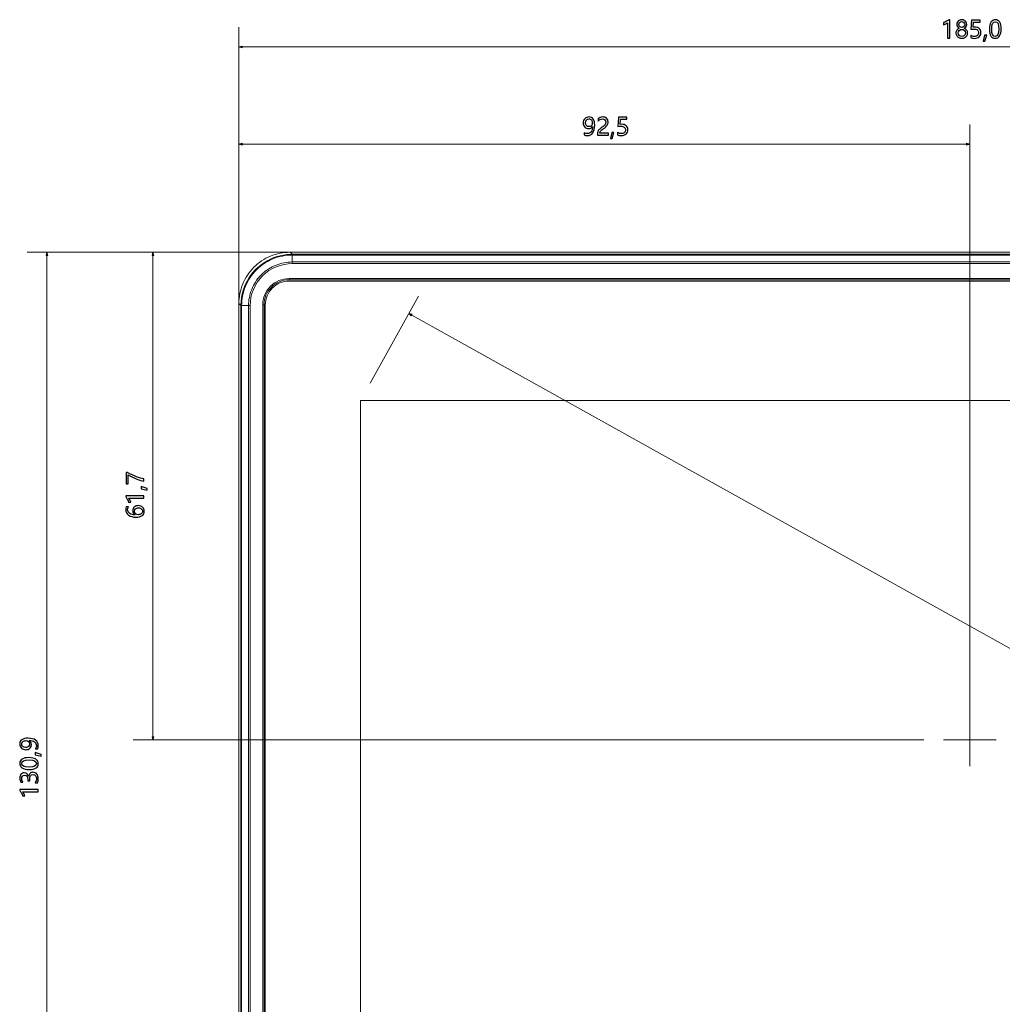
# Model space of a CAD drawing. Header units: centimetres. Extents: x -30 to 30, y -51 to 55.
# Tile 31 of 78: x -14.81 to -6.52, y -0.36 to 7.94. Entities that reach past the tile are written whole.
import ezdxf

# ---------------------------------------------------------------- set-up
doc = ezdxf.new("R2010")
doc.units = ezdxf.units.CM
doc.header["$MEASUREMENT"] = 0
doc.layers.add('06___PRT_ALL_SURFS', color=7, linetype='Continuous')

msp = doc.modelspace()

# ---------------------------------------------------------------- linework, layer by layer
at = {"layer": '06___PRT_ALL_SURFS'}
for points, knots in [([(-6.98137, 7.78988), (-6.98137, 7.78988), (-6.98137, 7.91927), (-6.98137, 7.91927), (-6.98437, 7.91627), (-6.98944, 7.91291), (-6.99657, 7.90921), (-7.0037, 7.90551), (-7.01027, 7.90291), (-7.01634, 7.90141), (-7.01634, 7.90141), (-7.01634, 7.92014), (-7.01634, 7.92014), (-7.00834, 7.92237), (-6.99977, 7.92591), (-6.99064, 7.93074), (-6.98154, 7.93561), (-6.97454, 7.94017), (-6.96964, 7.94447), (-6.96964, 7.94447), (-6.96244, 7.94447), (-6.96244, 7.94447), (-6.96244, 7.94447), (-6.96244, 7.78988), (-6.96244, 7.78988), (-6.96244, 7.78988), (-6.98137, 7.78988), (-6.98137, 7.78988)], [0, 0, 0, 0, 0.1111111, 0.1111111, 0.1111111, 0.2222222, 0.2222222, 0.2222222, 0.3333333, 0.3333333, 0.3333333, 0.4444444, 0.4444444, 0.4444444, 0.5555556, 0.5555556, 0.5555556, 0.6666667, 0.6666667, 0.6666667, 0.7777778, 0.7777778, 0.7777778, 0.8888889, 0.8888889, 0.8888889, 1, 1, 1, 1]), ([(-6.91017, 7.83208), (-6.91017, 7.84078), (-6.90757, 7.84884), (-6.90234, 7.85618), (-6.89714, 7.86354), (-6.89044, 7.86878), (-6.88224, 7.87191), (-6.8888, 7.87561), (-6.894, 7.88037), (-6.89787, 7.88617), (-6.9017, 7.89197), (-6.90364, 7.89824), (-6.90364, 7.90501), (-6.90364, 7.91217), (-6.90177, 7.91871), (-6.8981, 7.92464), (-6.89444, 7.93057), (-6.8893, 7.93521), (-6.88277, 7.93861), (-6.87624, 7.94201), (-6.869, 7.94367), (-6.86114, 7.94367), (-6.8532, 7.94367), (-6.84594, 7.94201), (-6.83937, 7.93864), (-6.8328, 7.93531), (-6.82767, 7.93067), (-6.82404, 7.92474), (-6.8204, 7.91881), (-6.81857, 7.91224), (-6.81857, 7.90501), (-6.81857, 7.89837), (-6.82044, 7.89214), (-6.82417, 7.88631), (-6.82794, 7.88047), (-6.8331, 7.87567), (-6.83977, 7.87191), (-6.83154, 7.86871), (-6.82487, 7.86344), (-6.81974, 7.85608), (-6.8146, 7.84874), (-6.81204, 7.84071), (-6.81204, 7.83208), (-6.81204, 7.82348), (-6.81407, 7.81578), (-6.81817, 7.80898), (-6.82227, 7.80218), (-6.8281, 7.79688), (-6.83567, 7.79311), (-6.8432, 7.78931), (-6.8517, 7.78744), (-6.86114, 7.78744), (-6.8705, 7.78744), (-6.87894, 7.78931), (-6.88644, 7.79311), (-6.89394, 7.79688), (-6.89974, 7.80218), (-6.9039, 7.80901), (-6.90807, 7.81584), (-6.91017, 7.82354), (-6.91017, 7.83208)], [0, 0, 0, 0, 0.05, 0.05, 0.05, 0.1, 0.1, 0.1, 0.15, 0.15, 0.15, 0.2, 0.2, 0.2, 0.25, 0.25, 0.25, 0.3, 0.3, 0.3, 0.35, 0.35, 0.35, 0.4, 0.4, 0.4, 0.45, 0.45, 0.45, 0.5, 0.5, 0.5, 0.55, 0.55, 0.55, 0.6, 0.6, 0.6, 0.65, 0.65, 0.65, 0.7, 0.7, 0.7, 0.75, 0.75, 0.75, 0.8, 0.8, 0.8, 0.85, 0.85, 0.85, 0.9, 0.9, 0.9, 0.95, 0.95, 0.95, 1, 1, 1, 1]), ([(-6.88594, 7.90344), (-6.88594, 7.89667), (-6.88354, 7.89087), (-6.8787, 7.88601), (-6.8739, 7.88117), (-6.868, 7.87874), (-6.86104, 7.87874), (-6.8542, 7.87874), (-6.8483, 7.88117), (-6.8433, 7.88607), (-6.83834, 7.89094), (-6.83584, 7.89674), (-6.83584, 7.90344), (-6.83584, 7.91027), (-6.83824, 7.91607), (-6.84304, 7.92084), (-6.8478, 7.92557), (-6.8538, 7.92797), (-6.86104, 7.92797), (-6.8682, 7.92797), (-6.87414, 7.92564), (-6.87887, 7.92097), (-6.88357, 7.91631), (-6.88594, 7.91047), (-6.88594, 7.90344)], [0, 0, 0, 0, 0.125, 0.125, 0.125, 0.25, 0.25, 0.25, 0.375, 0.375, 0.375, 0.5, 0.5, 0.5, 0.625, 0.625, 0.625, 0.75, 0.75, 0.75, 0.875, 0.875, 0.875, 1, 1, 1, 1]), ([(-6.6995, 7.83654), (-6.6995, 7.82178), (-6.7044, 7.80988), (-6.7142, 7.80081), (-6.724, 7.79178), (-6.73717, 7.78724), (-6.7537, 7.78724), (-6.7679, 7.78724), (-6.77847, 7.78934), (-6.78544, 7.79358), (-6.78544, 7.79358), (-6.78544, 7.81311), (-6.78544, 7.81311), (-6.77524, 7.80648), (-6.7648, 7.80314), (-6.7542, 7.80314), (-6.74364, 7.80314), (-6.73514, 7.80608), (-6.72867, 7.81191), (-6.72217, 7.81771), (-6.71894, 7.82544), (-6.71894, 7.83508), (-6.71894, 7.84474), (-6.7223, 7.85224), (-6.72904, 7.85761), (-6.73577, 7.86298), (-6.7453, 7.86564), (-6.7576, 7.86564), (-6.7671, 7.86564), (-6.77567, 7.86524), (-6.7833, 7.86438), (-6.7833, 7.86438), (-6.77774, 7.94114), (-6.77774, 7.94114), (-6.77774, 7.94114), (-6.70704, 7.94114), (-6.70704, 7.94114), (-6.70704, 7.94114), (-6.70704, 7.92434), (-6.70704, 7.92434), (-6.70704, 7.92434), (-6.7616, 7.92434), (-6.7616, 7.92434), (-6.7616, 7.92434), (-6.76474, 7.88147), (-6.76474, 7.88147), (-6.76474, 7.88147), (-6.75097, 7.88207), (-6.75097, 7.88207), (-6.73497, 7.88207), (-6.72237, 7.87807), (-6.71324, 7.87011), (-6.70407, 7.86214), (-6.6995, 7.85094), (-6.6995, 7.83654)], [0, 0, 0, 0, 0.0555556, 0.0555556, 0.0555556, 0.1111111, 0.1111111, 0.1111111, 0.1666667, 0.1666667, 0.1666667, 0.2222222, 0.2222222, 0.2222222, 0.2777778, 0.2777778, 0.2777778, 0.3333333, 0.3333333, 0.3333333, 0.3888889, 0.3888889, 0.3888889, 0.4444444, 0.4444444, 0.4444444, 0.5, 0.5, 0.5, 0.5555556, 0.5555556, 0.5555556, 0.6111111, 0.6111111, 0.6111111, 0.6666667, 0.6666667, 0.6666667, 0.7222222, 0.7222222, 0.7222222, 0.7777778, 0.7777778, 0.7777778, 0.8333333, 0.8333333, 0.8333333, 0.8888889, 0.8888889, 0.8888889, 0.9444444, 0.9444444, 0.9444444, 1, 1, 1, 1]), ([(-6.6281, 7.86254), (-6.6281, 7.88924), (-6.6237, 7.90941), (-6.61484, 7.92314), (-6.60597, 7.93684), (-6.59317, 7.94367), (-6.57637, 7.94367), (-6.54434, 7.94367), (-6.5283, 7.91784), (-6.5283, 7.86614), (-6.5283, 7.84061), (-6.53284, 7.82111), (-6.54184, 7.80761), (-6.55087, 7.79411), (-6.5635, 7.78734), (-6.57977, 7.78734), (-6.59514, 7.78734), (-6.60704, 7.79374), (-6.61547, 7.80658), (-6.6239, 7.81941), (-6.6281, 7.83804), (-6.6281, 7.86254)], [0, 0, 0, 0, 0.1428571, 0.1428571, 0.1428571, 0.2857143, 0.2857143, 0.2857143, 0.4285714, 0.4285714, 0.4285714, 0.5714286, 0.5714286, 0.5714286, 0.7142857, 0.7142857, 0.7142857, 0.8571429, 0.8571429, 0.8571429, 1, 1, 1, 1]), ([(-6.60857, 7.86341), (-6.60857, 7.82324), (-6.5984, 7.80314), (-6.578, 7.80314), (-6.55797, 7.80314), (-6.54794, 7.82358), (-6.54794, 7.86438), (-6.54794, 7.90664), (-6.55777, 7.92777), (-6.57744, 7.92777), (-6.5982, 7.92777), (-6.60857, 7.90631), (-6.60857, 7.86341)], [0, 0, 0, 0, 0.25, 0.25, 0.25, 0.5, 0.5, 0.5, 0.75, 0.75, 0.75, 1, 1, 1, 1]), ([(-6.8914, 7.83294), (-6.8914, 7.82394), (-6.88864, 7.81678), (-6.8831, 7.81138), (-6.87757, 7.80594), (-6.87024, 7.80324), (-6.86104, 7.80324), (-6.85207, 7.80324), (-6.8447, 7.80601), (-6.83904, 7.81151), (-6.83334, 7.81701), (-6.83047, 7.82414), (-6.83047, 7.83294), (-6.83047, 7.84128), (-6.83337, 7.84828), (-6.83914, 7.85398), (-6.84487, 7.85968), (-6.8522, 7.86254), (-6.86104, 7.86254), (-6.86984, 7.86254), (-6.8771, 7.85974), (-6.88284, 7.85418), (-6.88854, 7.84861), (-6.8914, 7.84154), (-6.8914, 7.83294)], [0, 0, 0, 0, 0.125, 0.125, 0.125, 0.25, 0.25, 0.25, 0.375, 0.375, 0.375, 0.5, 0.5, 0.5, 0.625, 0.625, 0.625, 0.75, 0.75, 0.75, 0.875, 0.875, 0.875, 1, 1, 1, 1]), ([(-6.65047, 7.81418), (-6.65047, 7.81418), (-6.66717, 7.76214), (-6.66717, 7.76214), (-6.66717, 7.76214), (-6.68104, 7.76214), (-6.68104, 7.76214), (-6.68104, 7.76214), (-6.66894, 7.81418), (-6.66894, 7.81418), (-6.66894, 7.81418), (-6.65047, 7.81418), (-6.65047, 7.81418)], [0, 0, 0, 0, 0.25, 0.25, 0.25, 0.5, 0.5, 0.5, 0.75, 0.75, 0.75, 1, 1, 1, 1]), ([(-10.04623, 6.99051), (-10.0379, 6.98571), (-10.0289, 6.98328), (-10.01927, 6.98328), (-10.00573, 6.98328), (-9.99523, 6.98864), (-9.9878, 6.99931), (-9.98033, 7.00998), (-9.9766, 7.02514), (-9.9766, 7.04481), (-9.97673, 7.04468), (-9.97687, 7.04468), (-9.977, 7.04481), (-9.98363, 7.03218), (-9.9948, 7.02588), (-10.0105, 7.02588), (-10.0232, 7.02588), (-10.0337, 7.03024), (-10.04203, 7.03894), (-10.05037, 7.04768), (-10.05453, 7.05901), (-10.05453, 7.07294), (-10.05453, 7.08778), (-10.04997, 7.09998), (-10.04087, 7.10951), (-10.03173, 7.11904), (-10.01993, 7.12381), (-10.0054, 7.12381), (-9.99037, 7.12381), (-9.97863, 7.11791), (-9.97017, 7.10611), (-9.9617, 7.09428), (-9.95747, 7.07708), (-9.95747, 7.05448), (-9.95747, 7.02654), (-9.96293, 7.00508), (-9.97387, 6.99004), (-9.9848, 6.97498), (-9.99993, 6.96748), (-10.01927, 6.96748), (-10.0299, 6.96748), (-10.03887, 6.96921), (-10.04623, 6.97264), (-10.04623, 6.97264), (-10.04623, 6.99051), (-10.04623, 6.99051)], [0, 0, 0, 0, 0.0666667, 0.0666667, 0.0666667, 0.1333333, 0.1333333, 0.1333333, 0.2, 0.2, 0.2, 0.2666667, 0.2666667, 0.2666667, 0.3333333, 0.3333333, 0.3333333, 0.4, 0.4, 0.4, 0.4666667, 0.4666667, 0.4666667, 0.5333333, 0.5333333, 0.5333333, 0.6, 0.6, 0.6, 0.6666667, 0.6666667, 0.6666667, 0.7333333, 0.7333333, 0.7333333, 0.8, 0.8, 0.8, 0.8666667, 0.8666667, 0.8666667, 0.9333333, 0.9333333, 0.9333333, 1, 1, 1, 1]), ([(-10.0352, 7.07538), (-10.0352, 7.06521), (-10.0326, 7.05718), (-10.0274, 7.05121), (-10.02217, 7.04524), (-10.01497, 7.04228), (-10.0058, 7.04228), (-9.99787, 7.04228), (-9.9912, 7.04501), (-9.9858, 7.05044), (-9.98037, 7.05588), (-9.97767, 7.06244), (-9.97767, 7.07021), (-9.97767, 7.08108), (-9.98037, 7.09008), (-9.98573, 7.09721), (-9.9911, 7.10434), (-9.9982, 7.10791), (-10.00697, 7.10791), (-10.0151, 7.10791), (-10.02187, 7.10481), (-10.0272, 7.09861), (-10.03253, 7.09244), (-10.0352, 7.08468), (-10.0352, 7.07538)], [0, 0, 0, 0, 0.125, 0.125, 0.125, 0.25, 0.25, 0.25, 0.375, 0.375, 0.375, 0.5, 0.5, 0.5, 0.625, 0.625, 0.625, 0.75, 0.75, 0.75, 0.875, 0.875, 0.875, 1, 1, 1, 1]), ([(-9.8637, 7.08164), (-9.8637, 7.08978), (-9.86627, 7.09618), (-9.8714, 7.10081), (-9.87657, 7.10548), (-9.88357, 7.10781), (-9.8924, 7.10781), (-9.89867, 7.10781), (-9.90497, 7.10621), (-9.91137, 7.10301), (-9.91773, 7.09984), (-9.9237, 7.09528), (-9.92923, 7.08934), (-9.92923, 7.08934), (-9.92923, 7.10791), (-9.92923, 7.10791), (-9.92427, 7.11304), (-9.91867, 7.11698), (-9.91237, 7.11971), (-9.9061, 7.12244), (-9.89873, 7.12381), (-9.89027, 7.12381), (-9.8766, 7.12381), (-9.8656, 7.12014), (-9.85727, 7.11284), (-9.84893, 7.10551), (-9.84477, 7.09561), (-9.84477, 7.08311), (-9.84477, 7.07198), (-9.8473, 7.06234), (-9.85243, 7.05418), (-9.85753, 7.04604), (-9.86627, 7.03771), (-9.87863, 7.02918), (-9.89127, 7.02048), (-9.8997, 7.01421), (-9.90397, 7.01044), (-9.90823, 7.00668), (-9.91123, 7.00304), (-9.91293, 6.99961), (-9.9146, 6.99614), (-9.91547, 6.99194), (-9.91547, 6.98701), (-9.91547, 6.98701), (-9.84027, 6.98701), (-9.84027, 6.98701), (-9.84027, 6.98701), (-9.84027, 6.97001), (-9.84027, 6.97001), (-9.84027, 6.97001), (-9.93537, 6.97001), (-9.93537, 6.97001), (-9.93537, 6.97001), (-9.93537, 6.97754), (-9.93537, 6.97754), (-9.93537, 6.98624), (-9.9342, 6.99368), (-9.9318, 6.99974), (-9.92943, 7.00584), (-9.9255, 7.01174), (-9.92003, 7.01751), (-9.91457, 7.02328), (-9.90603, 7.03021), (-9.89447, 7.03828), (-9.8826, 7.04661), (-9.87453, 7.05391), (-9.8702, 7.06021), (-9.86587, 7.06648), (-9.8637, 7.07361), (-9.8637, 7.08164)], [0, 0, 0, 0, 0.0434783, 0.0434783, 0.0434783, 0.0869565, 0.0869565, 0.0869565, 0.1304348, 0.1304348, 0.1304348, 0.173913, 0.173913, 0.173913, 0.2173913, 0.2173913, 0.2173913, 0.2608696, 0.2608696, 0.2608696, 0.3043478, 0.3043478, 0.3043478, 0.3478261, 0.3478261, 0.3478261, 0.3913043, 0.3913043, 0.3913043, 0.4347826, 0.4347826, 0.4347826, 0.4782609, 0.4782609, 0.4782609, 0.5217391, 0.5217391, 0.5217391, 0.5652174, 0.5652174, 0.5652174, 0.6086957, 0.6086957, 0.6086957, 0.6521739, 0.6521739, 0.6521739, 0.6956522, 0.6956522, 0.6956522, 0.7391304, 0.7391304, 0.7391304, 0.7826087, 0.7826087, 0.7826087, 0.826087, 0.826087, 0.826087, 0.8695652, 0.8695652, 0.8695652, 0.9130435, 0.9130435, 0.9130435, 0.9565217, 0.9565217, 0.9565217, 1, 1, 1, 1]), ([(-9.67863, 7.01668), (-9.67863, 7.00191), (-9.68353, 6.99001), (-9.69333, 6.98094), (-9.70313, 6.97191), (-9.7163, 6.96738), (-9.73283, 6.96738), (-9.74703, 6.96738), (-9.7576, 6.96948), (-9.76457, 6.97371), (-9.76457, 6.97371), (-9.76457, 6.99324), (-9.76457, 6.99324), (-9.75437, 6.98661), (-9.74393, 6.98328), (-9.73333, 6.98328), (-9.72277, 6.98328), (-9.71427, 6.98621), (-9.7078, 6.99204), (-9.7013, 6.99784), (-9.69807, 7.00558), (-9.69807, 7.01521), (-9.69807, 7.02488), (-9.70143, 7.03238), (-9.70817, 7.03774), (-9.7149, 7.04311), (-9.72443, 7.04578), (-9.73673, 7.04578), (-9.74623, 7.04578), (-9.7548, 7.04538), (-9.76243, 7.04451), (-9.76243, 7.04451), (-9.75687, 7.12128), (-9.75687, 7.12128), (-9.75687, 7.12128), (-9.68617, 7.12128), (-9.68617, 7.12128), (-9.68617, 7.12128), (-9.68617, 7.10448), (-9.68617, 7.10448), (-9.68617, 7.10448), (-9.74073, 7.10448), (-9.74073, 7.10448), (-9.74073, 7.10448), (-9.74387, 7.06161), (-9.74387, 7.06161), (-9.74387, 7.06161), (-9.7301, 7.06221), (-9.7301, 7.06221), (-9.7141, 7.06221), (-9.7015, 7.05821), (-9.69237, 7.05024), (-9.6832, 7.04228), (-9.67863, 7.03108), (-9.67863, 7.01668)], [0, 0, 0, 0, 0.0555556, 0.0555556, 0.0555556, 0.1111111, 0.1111111, 0.1111111, 0.1666667, 0.1666667, 0.1666667, 0.2222222, 0.2222222, 0.2222222, 0.2777778, 0.2777778, 0.2777778, 0.3333333, 0.3333333, 0.3333333, 0.3888889, 0.3888889, 0.3888889, 0.4444444, 0.4444444, 0.4444444, 0.5, 0.5, 0.5, 0.5555556, 0.5555556, 0.5555556, 0.6111111, 0.6111111, 0.6111111, 0.6666667, 0.6666667, 0.6666667, 0.7222222, 0.7222222, 0.7222222, 0.7777778, 0.7777778, 0.7777778, 0.8333333, 0.8333333, 0.8333333, 0.8888889, 0.8888889, 0.8888889, 0.9444444, 0.9444444, 0.9444444, 1, 1, 1, 1]), ([(-9.79503, 6.99431), (-9.79503, 6.99431), (-9.81173, 6.94228), (-9.81173, 6.94228), (-9.81173, 6.94228), (-9.8256, 6.94228), (-9.8256, 6.94228), (-9.8256, 6.94228), (-9.8135, 6.99431), (-9.8135, 6.99431), (-9.8135, 6.99431), (-9.79503, 6.99431), (-9.79503, 6.99431)], [0, 0, 0, 0, 0.25, 0.25, 0.25, 0.5, 0.5, 0.5, 0.75, 0.75, 0.75, 1, 1, 1, 1]), ([(-13.89943, 4.1267), (-13.8717, 4.1108), (-13.84603, 4.09834), (-13.82243, 4.08924), (-13.79883, 4.08017), (-13.778, 4.07457), (-13.75996, 4.0724), (-13.75996, 4.0724), (-13.75996, 4.05247), (-13.75996, 4.05247), (-13.77773, 4.0549), (-13.79803, 4.0606), (-13.8208, 4.06957), (-13.8436, 4.07857), (-13.8681, 4.09057), (-13.89433, 4.1056), (-13.89433, 4.1056), (-13.89433, 4.0306), (-13.89433, 4.0306), (-13.89433, 4.0306), (-13.91123, 4.0306), (-13.91123, 4.0306), (-13.91123, 4.0306), (-13.91123, 4.1267), (-13.91123, 4.1267), (-13.91123, 4.1267), (-13.89943, 4.1267), (-13.89943, 4.1267)], [0, 0, 0, 0, 0.1111111, 0.1111111, 0.1111111, 0.2222222, 0.2222222, 0.2222222, 0.3333333, 0.3333333, 0.3333333, 0.4444444, 0.4444444, 0.4444444, 0.5555556, 0.5555556, 0.5555556, 0.6666667, 0.6666667, 0.6666667, 0.7777778, 0.7777778, 0.7777778, 0.8888889, 0.8888889, 0.8888889, 1, 1, 1, 1]), ([(-13.78426, 4.0063), (-13.78426, 4.0063), (-13.73223, 3.9896), (-13.73223, 3.9896), (-13.73223, 3.9896), (-13.73223, 3.97574), (-13.73223, 3.97574), (-13.73223, 3.97574), (-13.78426, 3.98784), (-13.78426, 3.98784), (-13.78426, 3.98784), (-13.78426, 4.0063), (-13.78426, 4.0063)], [0, 0, 0, 0, 0.25, 0.25, 0.25, 0.5, 0.5, 0.5, 0.75, 0.75, 0.75, 1, 1, 1, 1]), ([(-13.75996, 3.91), (-13.75996, 3.91), (-13.88936, 3.91), (-13.88936, 3.91), (-13.88636, 3.907), (-13.883, 3.90194), (-13.8793, 3.8948), (-13.8756, 3.88767), (-13.873, 3.8811), (-13.8715, 3.87504), (-13.8715, 3.87504), (-13.89023, 3.87504), (-13.89023, 3.87504), (-13.89246, 3.88304), (-13.896, 3.8916), (-13.90083, 3.90074), (-13.9057, 3.90984), (-13.91026, 3.91684), (-13.91456, 3.92174), (-13.91456, 3.92174), (-13.91456, 3.92894), (-13.91456, 3.92894), (-13.91456, 3.92894), (-13.75996, 3.92894), (-13.75996, 3.92894), (-13.75996, 3.92894), (-13.75996, 3.91), (-13.75996, 3.91)], [0, 0, 0, 0, 0.1111111, 0.1111111, 0.1111111, 0.2222222, 0.2222222, 0.2222222, 0.3333333, 0.3333333, 0.3333333, 0.4444444, 0.4444444, 0.4444444, 0.5555556, 0.5555556, 0.5555556, 0.6666667, 0.6666667, 0.6666667, 0.7777778, 0.7777778, 0.7777778, 0.8888889, 0.8888889, 0.8888889, 1, 1, 1, 1]), ([(-13.8918, 3.83644), (-13.89583, 3.82857), (-13.89786, 3.82034), (-13.89786, 3.81174), (-13.89786, 3.79867), (-13.89216, 3.78814), (-13.88076, 3.7802), (-13.86936, 3.77227), (-13.8538, 3.76824), (-13.8341, 3.7681), (-13.8341, 3.7681), (-13.8341, 3.76857), (-13.8341, 3.76857), (-13.84796, 3.77574), (-13.8549, 3.78717), (-13.8549, 3.80287), (-13.8549, 3.81594), (-13.85063, 3.8264), (-13.8421, 3.8342), (-13.83356, 3.842), (-13.82223, 3.84594), (-13.8081, 3.84594), (-13.79333, 3.84594), (-13.7812, 3.8414), (-13.7717, 3.8324), (-13.76216, 3.82337), (-13.75743, 3.81187), (-13.75743, 3.79787), (-13.75743, 3.7825), (-13.76343, 3.77044), (-13.77543, 3.7617), (-13.78746, 3.75294), (-13.8045, 3.74857), (-13.82656, 3.74857), (-13.85326, 3.74857), (-13.87446, 3.7543), (-13.8902, 3.7658), (-13.9059, 3.7773), (-13.91376, 3.7924), (-13.91376, 3.81117), (-13.91376, 3.8219), (-13.9123, 3.83034), (-13.90936, 3.83644), (-13.90936, 3.83644), (-13.8918, 3.83644), (-13.8918, 3.83644)], [0, 0, 0, 0, 0.0666667, 0.0666667, 0.0666667, 0.1333333, 0.1333333, 0.1333333, 0.2, 0.2, 0.2, 0.2666667, 0.2666667, 0.2666667, 0.3333333, 0.3333333, 0.3333333, 0.4, 0.4, 0.4, 0.4666667, 0.4666667, 0.4666667, 0.5333333, 0.5333333, 0.5333333, 0.6, 0.6, 0.6, 0.6666667, 0.6666667, 0.6666667, 0.7333333, 0.7333333, 0.7333333, 0.8, 0.8, 0.8, 0.8666667, 0.8666667, 0.8666667, 0.9333333, 0.9333333, 0.9333333, 1, 1, 1, 1]), ([(-13.80946, 3.76927), (-13.79953, 3.76927), (-13.791, 3.7719), (-13.7839, 3.77724), (-13.7768, 3.78254), (-13.77323, 3.78957), (-13.77323, 3.79837), (-13.77323, 3.8067), (-13.7763, 3.81347), (-13.78243, 3.81867), (-13.78853, 3.82387), (-13.79643, 3.8265), (-13.80606, 3.8265), (-13.81646, 3.8265), (-13.82456, 3.82404), (-13.83036, 3.8191), (-13.83616, 3.8142), (-13.83906, 3.8072), (-13.83906, 3.79817), (-13.83906, 3.78957), (-13.83613, 3.7826), (-13.83026, 3.77727), (-13.82443, 3.77194), (-13.8175, 3.76927), (-13.80946, 3.76927)], [0, 0, 0, 0, 0.125, 0.125, 0.125, 0.25, 0.25, 0.25, 0.375, 0.375, 0.375, 0.5, 0.5, 0.5, 0.625, 0.625, 0.625, 0.75, 0.75, 0.75, 0.875, 0.875, 0.875, 1, 1, 1, 1]), ([(-14.67454, 1.79528), (-14.66974, 1.80361), (-14.66731, 1.81261), (-14.66731, 1.82225), (-14.66731, 1.83578), (-14.67268, 1.84628), (-14.68334, 1.85371), (-14.69401, 1.86118), (-14.70918, 1.86491), (-14.72884, 1.86491), (-14.72871, 1.86478), (-14.72871, 1.86465), (-14.72884, 1.86451), (-14.71621, 1.85788), (-14.70991, 1.84671), (-14.70991, 1.83101), (-14.70991, 1.81831), (-14.71428, 1.80781), (-14.72298, 1.79948), (-14.73171, 1.79115), (-14.74304, 1.78698), (-14.75698, 1.78698), (-14.77181, 1.78698), (-14.78401, 1.79155), (-14.79354, 1.80065), (-14.80308, 1.80978), (-14.80784, 1.82158), (-14.80784, 1.83611), (-14.80784, 1.85115), (-14.80194, 1.86288), (-14.79014, 1.87135), (-14.77831, 1.87981), (-14.76111, 1.88405), (-14.73851, 1.88405), (-14.71058, 1.88405), (-14.68911, 1.87858), (-14.67408, 1.86765), (-14.65901, 1.85671), (-14.65151, 1.84158), (-14.65151, 1.82225), (-14.65151, 1.81161), (-14.65324, 1.80265), (-14.65668, 1.79528), (-14.65668, 1.79528), (-14.67454, 1.79528), (-14.67454, 1.79528)], [0, 0, 0, 0, 0.0666667, 0.0666667, 0.0666667, 0.1333333, 0.1333333, 0.1333333, 0.2, 0.2, 0.2, 0.2666667, 0.2666667, 0.2666667, 0.3333333, 0.3333333, 0.3333333, 0.4, 0.4, 0.4, 0.4666667, 0.4666667, 0.4666667, 0.5333333, 0.5333333, 0.5333333, 0.6, 0.6, 0.6, 0.6666667, 0.6666667, 0.6666667, 0.7333333, 0.7333333, 0.7333333, 0.8, 0.8, 0.8, 0.8666667, 0.8666667, 0.8666667, 0.9333333, 0.9333333, 0.9333333, 1, 1, 1, 1]), ([(-14.75941, 1.80631), (-14.74924, 1.80631), (-14.74121, 1.80891), (-14.73524, 1.81411), (-14.72928, 1.81935), (-14.72631, 1.82655), (-14.72631, 1.83571), (-14.72631, 1.84365), (-14.72904, 1.85031), (-14.73448, 1.85571), (-14.73991, 1.86115), (-14.74648, 1.86385), (-14.75424, 1.86385), (-14.76511, 1.86385), (-14.77411, 1.86115), (-14.78124, 1.85578), (-14.78838, 1.85041), (-14.79194, 1.84331), (-14.79194, 1.83455), (-14.79194, 1.82641), (-14.78884, 1.81965), (-14.78264, 1.81431), (-14.77648, 1.80898), (-14.76871, 1.80631), (-14.75941, 1.80631)], [0, 0, 0, 0, 0.125, 0.125, 0.125, 0.25, 0.25, 0.25, 0.375, 0.375, 0.375, 0.5, 0.5, 0.5, 0.625, 0.625, 0.625, 0.75, 0.75, 0.75, 0.875, 0.875, 0.875, 1, 1, 1, 1]), ([(-14.67834, 1.76375), (-14.67834, 1.76375), (-14.62631, 1.74705), (-14.62631, 1.74705), (-14.62631, 1.74705), (-14.62631, 1.73318), (-14.62631, 1.73318), (-14.62631, 1.73318), (-14.67834, 1.74528), (-14.67834, 1.74528), (-14.67834, 1.74528), (-14.67834, 1.76375), (-14.67834, 1.76375)], [0, 0, 0, 0, 0.25, 0.25, 0.25, 0.5, 0.5, 0.5, 0.75, 0.75, 0.75, 1, 1, 1, 1]), ([(-14.72671, 1.62068), (-14.75341, 1.62068), (-14.77358, 1.62508), (-14.78731, 1.63395), (-14.80101, 1.64281), (-14.80784, 1.65561), (-14.80784, 1.67241), (-14.80784, 1.70445), (-14.78201, 1.72048), (-14.73031, 1.72048), (-14.70478, 1.72048), (-14.68528, 1.71595), (-14.67178, 1.70695), (-14.65828, 1.69791), (-14.65151, 1.68528), (-14.65151, 1.66901), (-14.65151, 1.65365), (-14.65791, 1.64175), (-14.67074, 1.63331), (-14.68358, 1.62488), (-14.70221, 1.62068), (-14.72671, 1.62068)], [0, 0, 0, 0, 0.1428571, 0.1428571, 0.1428571, 0.2857143, 0.2857143, 0.2857143, 0.4285714, 0.4285714, 0.4285714, 0.5714286, 0.5714286, 0.5714286, 0.7142857, 0.7142857, 0.7142857, 0.8571429, 0.8571429, 0.8571429, 1, 1, 1, 1]), ([(-14.72758, 1.64021), (-14.68741, 1.64021), (-14.66731, 1.65038), (-14.66731, 1.67078), (-14.66731, 1.69081), (-14.68774, 1.70085), (-14.72854, 1.70085), (-14.77081, 1.70085), (-14.79194, 1.69101), (-14.79194, 1.67135), (-14.79194, 1.65058), (-14.77048, 1.64021), (-14.72758, 1.64021)], [0, 0, 0, 0, 0.25, 0.25, 0.25, 0.5, 0.5, 0.5, 0.75, 0.75, 0.75, 1, 1, 1, 1]), ([(-14.67934, 1.50845), (-14.67134, 1.51881), (-14.66731, 1.53048), (-14.66731, 1.54351), (-14.66731, 1.55391), (-14.66988, 1.56218), (-14.67498, 1.56825), (-14.68011, 1.57435), (-14.68694, 1.57738), (-14.69554, 1.57738), (-14.71468, 1.57738), (-14.72424, 1.56368), (-14.72424, 1.53628), (-14.72424, 1.53628), (-14.72424, 1.52368), (-14.72424, 1.52368), (-14.72424, 1.52368), (-14.74008, 1.52368), (-14.74008, 1.52368), (-14.74008, 1.52368), (-14.74008, 1.53568), (-14.74008, 1.53568), (-14.74008, 1.55998), (-14.74908, 1.57211), (-14.76704, 1.57211), (-14.78364, 1.57211), (-14.79194, 1.56285), (-14.79194, 1.54428), (-14.79194, 1.53368), (-14.78834, 1.52368), (-14.78121, 1.51431), (-14.78121, 1.51431), (-14.79924, 1.51431), (-14.79924, 1.51431), (-14.80498, 1.52421), (-14.80784, 1.53575), (-14.80784, 1.54898), (-14.80784, 1.56188), (-14.80448, 1.57221), (-14.79774, 1.58001), (-14.79101, 1.58785), (-14.78228, 1.59175), (-14.77151, 1.59175), (-14.75174, 1.59175), (-14.73901, 1.58165), (-14.73334, 1.56148), (-14.73334, 1.56148), (-14.73294, 1.56148), (-14.73294, 1.56148), (-14.73178, 1.57241), (-14.72791, 1.58105), (-14.72138, 1.58741), (-14.71484, 1.59375), (-14.70668, 1.59691), (-14.69691, 1.59691), (-14.68331, 1.59691), (-14.67234, 1.59201), (-14.66401, 1.58221), (-14.65568, 1.57241), (-14.65151, 1.55938), (-14.65151, 1.54311), (-14.65151, 1.52878), (-14.65418, 1.51725), (-14.65951, 1.50845), (-14.65951, 1.50845), (-14.67934, 1.50845), (-14.67934, 1.50845)], [0, 0, 0, 0, 0.0454545, 0.0454545, 0.0454545, 0.0909091, 0.0909091, 0.0909091, 0.1363636, 0.1363636, 0.1363636, 0.1818182, 0.1818182, 0.1818182, 0.2272727, 0.2272727, 0.2272727, 0.2727273, 0.2727273, 0.2727273, 0.3181818, 0.3181818, 0.3181818, 0.3636364, 0.3636364, 0.3636364, 0.4090909, 0.4090909, 0.4090909, 0.4545455, 0.4545455, 0.4545455, 0.5, 0.5, 0.5, 0.5454545, 0.5454545, 0.5454545, 0.5909091, 0.5909091, 0.5909091, 0.6363636, 0.6363636, 0.6363636, 0.6818182, 0.6818182, 0.6818182, 0.7272727, 0.7272727, 0.7272727, 0.7727273, 0.7727273, 0.7727273, 0.8181818, 0.8181818, 0.8181818, 0.8636364, 0.8636364, 0.8636364, 0.9090909, 0.9090909, 0.9090909, 0.9545455, 0.9545455, 0.9545455, 1, 1, 1, 1]), ([(-14.65404, 1.43285), (-14.65404, 1.43285), (-14.78344, 1.43285), (-14.78344, 1.43285), (-14.78044, 1.42985), (-14.77708, 1.42478), (-14.77338, 1.41765), (-14.76968, 1.41051), (-14.76708, 1.40395), (-14.76558, 1.39788), (-14.76558, 1.39788), (-14.78431, 1.39788), (-14.78431, 1.39788), (-14.78654, 1.40588), (-14.79008, 1.41445), (-14.79491, 1.42358), (-14.79978, 1.43268), (-14.80434, 1.43968), (-14.80864, 1.44458), (-14.80864, 1.44458), (-14.80864, 1.45178), (-14.80864, 1.45178), (-14.80864, 1.45178), (-14.65404, 1.45178), (-14.65404, 1.45178), (-14.65404, 1.45178), (-14.65404, 1.43285), (-14.65404, 1.43285)], [0, 0, 0, 0, 0.1111111, 0.1111111, 0.1111111, 0.2222222, 0.2222222, 0.2222222, 0.3333333, 0.3333333, 0.3333333, 0.4444444, 0.4444444, 0.4444444, 0.5555556, 0.5555556, 0.5555556, 0.6666667, 0.6666667, 0.6666667, 0.7777778, 0.7777778, 0.7777778, 0.8888889, 0.8888889, 0.8888889, 1, 1, 1, 1])]:
    msp.add_open_spline(points, degree=3, knots=knots, dxfattribs=at)
at = {"layer": '06___PRT_ALL_SURFS', "lineweight": 0}
for points in [[(-12.95969, 5.71666), (-12.95969, 5.71666), (-12.95969, 7.88118), (-12.95969, 7.88118)], [(-12.95969, 7.71452), (-12.95969, 7.71452), (-0.62636, 7.71452), (-0.62636, 7.71452)], [(-12.95969, 5.55), (-12.95969, 5.55), (-12.95969, 7.06132), (-12.95969, 7.06132)], [(-6.79302, 2.09031), (-6.79302, 2.09031), (-6.79302, 7.06132), (-6.79302, 7.06132)], [(-12.95969, 6.89465), (-12.95969, 6.89465), (-6.79302, 6.89465), (-6.79302, 6.89465)], [(-12.68529, 5.98277), (-12.68529, 5.98277), (-14.74535, 5.98277), (-14.74535, 5.98277)], [(-14.57868, -2.74224), (-14.57868, -2.74224), (-14.57868, 5.98277), (-14.57868, 5.98277)], [(-12.51863, 5.98277), (-12.51863, 5.98277), (-13.85127, 5.98277), (-13.85127, 5.98277)], [(-13.6846, 1.86944), (-13.6846, 1.86944), (-13.6846, 5.98277), (-13.6846, 5.98277)], [(-11.85224, 4.87903), (-11.85224, 4.87903), (-11.44351, 5.61263), (-11.44351, 5.61263)], [(-11.52462, 5.46704), (-11.52462, 5.46704), (-1.24397, -0.26097), (-1.24397, -0.26097)], [(-7.18055, 1.86944), (-7.18055, 1.86944), (-13.85127, 1.86944), (-13.85127, 1.86944)]]:
    msp.add_open_spline(points, degree=3, dxfattribs=at)
for points in [[(-12.93302, 7.70737), (-12.93302, 7.70737), (-12.95969, 7.71452), (-12.95969, 7.71452), (-12.95969, 7.71452), (-12.93302, 7.72166), (-12.93302, 7.72166), (-12.93302, 7.72166), (-12.93302, 7.70737), (-12.93302, 7.70737)], [(-12.93302, 6.8875), (-12.93302, 6.8875), (-12.95969, 6.89465), (-12.95969, 6.89465), (-12.95969, 6.89465), (-12.93302, 6.90179), (-12.93302, 6.90179), (-12.93302, 6.90179), (-12.93302, 6.8875), (-12.93302, 6.8875)], [(-6.81968, 6.8875), (-6.81968, 6.8875), (-6.79302, 6.89465), (-6.79302, 6.89465), (-6.79302, 6.89465), (-6.81968, 6.90179), (-6.81968, 6.90179), (-6.81968, 6.90179), (-6.81968, 6.8875), (-6.81968, 6.8875)], [(-14.57153, 5.9561), (-14.57153, 5.9561), (-14.57868, 5.98277), (-14.57868, 5.98277), (-14.57868, 5.98277), (-14.58582, 5.9561), (-14.58582, 5.9561), (-14.58582, 5.9561), (-14.57153, 5.9561), (-14.57153, 5.9561)], [(-13.67745, 5.9561), (-13.67745, 5.9561), (-13.6846, 5.98277), (-13.6846, 5.98277), (-13.6846, 5.98277), (-13.69174, 5.9561), (-13.69174, 5.9561), (-13.69174, 5.9561), (-13.67745, 5.9561), (-13.67745, 5.9561)], [(-11.5048, 5.44782), (-11.5048, 5.44782), (-11.52462, 5.46704), (-11.52462, 5.46704), (-11.52462, 5.46704), (-11.49784, 5.4603), (-11.49784, 5.4603), (-11.49784, 5.4603), (-11.5048, 5.44782), (-11.5048, 5.44782)], [(-13.67745, 1.8961), (-13.67745, 1.8961), (-13.6846, 1.86944), (-13.6846, 1.86944), (-13.6846, 1.86944), (-13.69174, 1.8961), (-13.69174, 1.8961), (-13.69174, 1.8961), (-13.67745, 1.8961), (-13.67745, 1.8961)]]:
    msp.add_open_spline(points, degree=3, knots=[0, 0, 0, 0, 0.3333333, 0.3333333, 0.3333333, 0.6666667, 0.6666667, 0.6666667, 1, 1, 1, 1], dxfattribs=at)
at = {"layer": '06___PRT_ALL_SURFS', "lineweight": 9}
for points, knots in [([(-12.95969, 5.54999), (-12.95969, 5.60629), (-12.94847, 5.66321), (-12.9268, 5.71566), (-12.90514, 5.7681), (-12.87304, 5.81606), (-12.83301, 5.8561), (-12.79297, 5.89613), (-12.74501, 5.92823), (-12.69256, 5.94989), (-12.64011, 5.97155), (-12.58319, 5.98278), (-12.52689, 5.98277)], [0, 0, 0, 0, 0.25, 0.25, 0.25, 0.5, 0.5, 0.5, 0.75, 0.75, 0.75, 1, 1, 1, 1]), ([(-12.93642, 5.53256), (-12.93641, 5.58808), (-12.92531, 5.64421), (-12.90393, 5.69592), (-12.88255, 5.74766), (-12.85089, 5.79497), (-12.81139, 5.83446), (-12.7719, 5.87396), (-12.72457, 5.90563), (-12.67284, 5.92702), (-12.62113, 5.9484), (-12.565, 5.9595), (-12.50948, 5.9595)], [0, 0, 0, 0, 0.25, 0.25, 0.25, 0.5, 0.5, 0.5, 0.75, 0.75, 0.75, 1, 1, 1, 1]), ([(-12.50948, 5.90093), (-12.55574, 5.90094), (-12.60244, 5.89207), (-12.64579, 5.87481), (-12.68915, 5.85755), (-12.72916, 5.8319), (-12.76276, 5.8001)], [0, 0, 0, 0, 0.5, 0.5, 0.5, 1, 1, 1, 1]), ([(-12.50948, 5.95951), (-12.50953, 5.96098), (-12.50972, 5.96239), (-12.50968, 5.9639), (-12.50966, 5.96454), (-12.50961, 5.96518), (-12.50989, 5.96572)], [0, 0, 0, 0, 0.5, 0.5, 0.5, 1, 1, 1, 1]), ([(-12.5091, 5.88715), (-12.6033, 5.88738), (-12.69371, 5.85008), (-12.76032, 5.78348), (-12.82694, 5.71688), (-12.86427, 5.62648), (-12.86407, 5.53229)], [0, 0, 0, 0, 0.5, 0.5, 0.5, 1, 1, 1, 1]), ([(-12.77625, 5.78664), (-12.80828, 5.75301), (-12.83413, 5.71289), (-12.85152, 5.66939), (-12.86892, 5.62589), (-12.87786, 5.57901), (-12.87785, 5.53256)], [0, 0, 0, 0, 0.5, 0.5, 0.5, 1, 1, 1, 1]), ([(-12.53635, 5.76097), (-12.5952, 5.76097), (-12.65163, 5.73759), (-12.69324, 5.69598), (-12.73485, 5.65438), (-12.75822, 5.59794), (-12.75822, 5.5391)], [0, 0, 0, 0, 0.5, 0.5, 0.5, 1, 1, 1, 1]), ([(-12.53635, 5.7503), (-12.59236, 5.7503), (-12.64608, 5.72806), (-12.68569, 5.68845), (-12.7253, 5.64884), (-12.74755, 5.59512), (-12.74755, 5.5391)], [0, 0, 0, 0, 0.5, 0.5, 0.5, 1, 1, 1, 1]), ([(-12.53635, 5.7391), (-12.5894, 5.7391), (-12.64027, 5.71804), (-12.67777, 5.68053), (-12.71529, 5.64302), (-12.73635, 5.59215), (-12.73635, 5.5391)], [0, 0, 0, 0, 0.5, 0.5, 0.5, 1, 1, 1, 1]), ([(-12.93643, 5.53256), (-12.93789, 5.53263), (-12.93931, 5.53282), (-12.94082, 5.53278), (-12.94145, 5.53277), (-12.94209, 5.53272), (-12.94263, 5.53298)], [0, 0, 0, 0, 0.5, 0.5, 0.5, 1, 1, 1, 1])]:
    msp.add_open_spline(points, degree=3, knots=knots, dxfattribs=at)
for points in [[(-12.50989, 5.96572), (-12.50989, 5.96572), (-12.52691, 5.98277), (-12.52691, 5.98277)], [(-1.05915, 5.98277), (-1.05915, 5.98277), (-12.52689, 5.98277), (-12.52689, 5.98277)], [(-12.50987, 5.96572), (-12.74886, 5.96569), (-12.9426, 5.77196), (-12.94263, 5.53296)], [(-12.50989, 5.96572), (-12.50989, 5.96572), (-1.07616, 5.96572), (-1.07616, 5.96572)], [(-12.50948, 5.9595), (-12.50948, 5.9595), (-12.50948, 5.88716), (-12.50948, 5.88716)], [(-1.07657, 5.9595), (-1.07657, 5.9595), (-12.50948, 5.9595), (-12.50948, 5.9595)], [(-12.50948, 5.90093), (-12.50948, 5.90093), (-1.07657, 5.90093), (-1.07657, 5.90093)], [(-1.07674, 5.88716), (-1.07674, 5.88716), (-12.5091, 5.88716), (-12.5091, 5.88716)], [(-12.76276, 5.80009), (-12.76737, 5.79573), (-12.77187, 5.79124), (-12.77625, 5.78664)], [(-12.53635, 5.76097), (-12.53635, 5.76097), (-12.53635, 5.7503), (-12.53635, 5.7503)], [(-12.53635, 5.76097), (-12.53635, 5.76097), (-1.04971, 5.76097), (-1.04971, 5.76097)], [(-12.53635, 5.7503), (-12.53635, 5.7503), (-1.04971, 5.7503), (-1.04971, 5.7503)], [(-12.53635, 5.7391), (-12.53635, 5.7391), (-1.04969, 5.7391), (-1.04969, 5.7391)], [(-12.95969, 5.55), (-12.95969, 5.55), (-12.94263, 5.53298), (-12.94263, 5.53298)], [(-12.95969, 5.54999), (-12.95969, 5.54999), (-12.95969, -2.31777), (-12.95969, -2.31777)], [(-12.94263, -2.01501), (-12.94263, -2.01501), (-12.94263, 5.53298), (-12.94263, 5.53298)], [(-12.93642, 5.53256), (-12.93642, 5.53256), (-12.93642, -2.01449), (-12.93642, -2.01449)], [(-12.86408, 5.53256), (-12.86408, 5.53256), (-12.93642, 5.53256), (-12.93642, 5.53256)], [(-12.87785, -2.01255), (-12.87785, -2.01255), (-12.87785, 5.53256), (-12.87785, 5.53256)], [(-12.86408, 5.53229), (-12.86408, 5.53229), (-12.86408, -2.01236), (-12.86408, -2.01236)], [(-12.75822, 5.53922), (-12.75822, 5.53922), (-12.7497, 5.53924), (-12.7497, 5.53924)], [(-12.75822, -1.80087), (-12.75822, -1.80087), (-12.75822, 5.53922), (-12.75822, 5.53922)], [(-12.74898, 5.53924), (-12.74922, 5.53924), (-12.74946, 5.53924), (-12.7497, 5.53924)], [(-12.74755, 5.53924), (-12.74755, 5.53924), (-12.74898, 5.53924), (-12.74898, 5.53924)], [(-12.74755, -1.80085), (-12.74755, -1.80085), (-12.74755, 5.5391), (-12.74755, 5.5391)], [(-12.73635, -1.80089), (-12.73635, -1.80089), (-12.73635, 5.5391), (-12.73635, 5.5391)], [(-11.93335, -0.99456), (-11.93335, -0.99456), (-11.93335, 4.73344), (-11.93335, 4.73344)], [(-11.93335, 4.73344), (-11.93335, 4.73344), (-1.65269, 4.73344), (-1.65269, 4.73344)], [(-6.79302, 2.09031), (-6.79302, 2.09031), (-6.79302, 1.64857), (-6.79302, 1.64857)], [(-7.01389, 1.86944), (-7.01389, 1.86944), (-6.57216, 1.86944), (-6.57216, 1.86944)]]:
    msp.add_open_spline(points, degree=3, dxfattribs=at)

doc.saveas('drawing.dxf')
